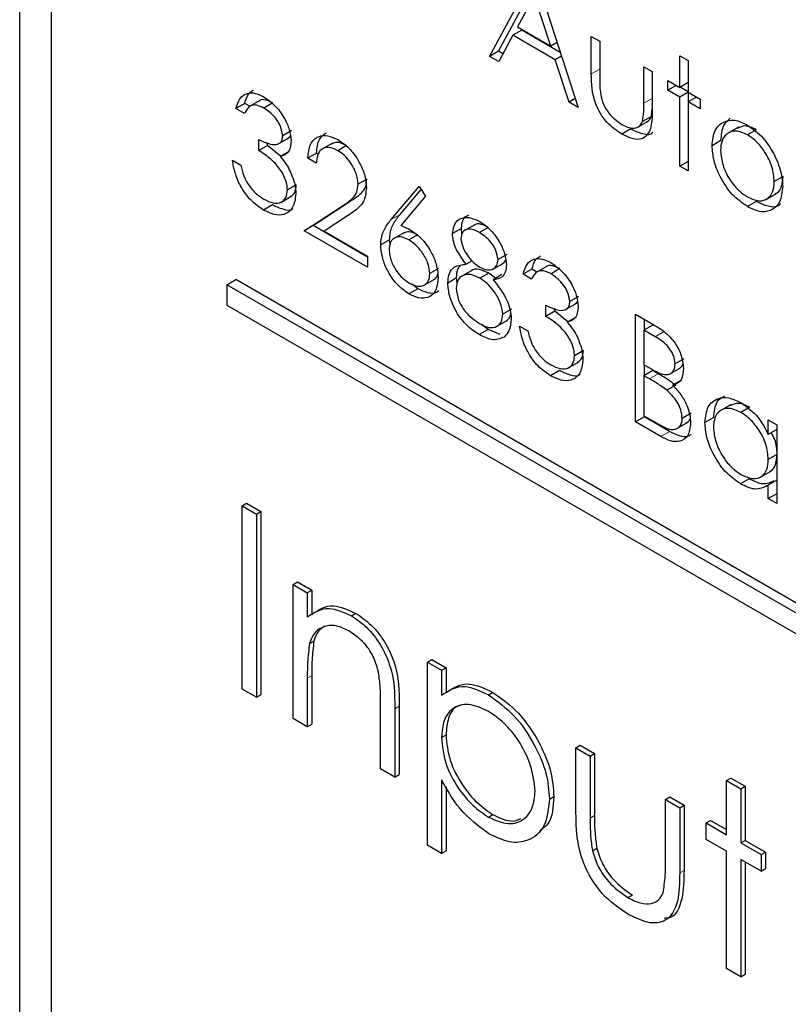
# Paper-space layout 'Blatt2' of a CAD drawing. Header units: millimetres. Extents: x 5 to 418, y 2 to 292.
# Tile 29 of 88: x 138.17 to 139.41, y 159.04 to 160.62. Entities that reach past the tile are written whole.
import ezdxf

# ---------------------------------------------------------------- set-up
doc = ezdxf.new("R2010")
doc.units = ezdxf.units.MM

psp = doc.layouts.new('Blatt2')

# ---------------------------------------------------------------- linework, layer by layer
at = {"color": 7, "linetype": 'Continuous', "lineweight": 25}
for p, q in [((138.1742, 161.7437), (138.1742, 155.1298)), ((138.2247, 161.6912), (138.2247, 155.1589)), ((138.928, 160.5617), (138.999, 160.6935)), ((138.9422, 160.5698), (139.0037, 160.684)), ((139.0009, 160.6924), (139.07, 160.4797)), ((138.9998, 160.6594), (138.9727, 160.609)), ((139.0262, 160.5781), (138.9998, 160.6594)), ((138.9727, 160.609), (139.0262, 160.5781)), ((138.9654, 160.5955), (138.9427, 160.5532)), ((138.9796, 160.6036), (138.9654, 160.5955)), ((139.0333, 160.5563), (138.9654, 160.5955)), ((139.0414, 160.568), (138.9796, 160.6036)), ((139.0911, 160.5938), (139.1046, 160.5861)), ((139.0911, 160.5335), (139.0911, 160.5938)), ((139.0362, 160.5839), (139.0262, 160.5781)), ((139.1046, 160.5861), (139.1046, 160.5275)), ((138.9422, 160.5698), (138.928, 160.5617)), ((138.9427, 160.5532), (138.928, 160.5617)), ((138.9494, 160.5657), (138.9422, 160.5698)), ((139.0433, 160.562), (139.0333, 160.5563)), ((139.2331, 160.5628), (139.2466, 160.555)), ((139.2331, 160.5118), (139.2331, 160.5628)), ((139.0554, 160.4881), (139.0333, 160.5563)), ((139.1756, 160.5451), (139.189, 160.5373)), ((139.1756, 160.4865), (139.1756, 160.5451)), ((139.2466, 160.555), (139.2466, 160.5041)), ((139.189, 160.5373), (139.189, 160.4758)), ((139.2139, 160.5229), (139.2331, 160.5118)), ((139.2139, 160.5074), (139.2139, 160.5229)), ((139.2274, 160.5152), (139.2139, 160.5074)), ((139.2466, 160.5196), (139.2331, 160.5118)), ((139.2466, 160.5049), (139.2338, 160.5122)), ((139.0654, 160.4939), (139.0554, 160.4881)), ((139.2331, 160.4963), (139.2139, 160.5074)), ((139.2466, 160.5041), (139.2331, 160.4963)), ((139.2331, 160.3855), (139.2331, 160.4963)), ((139.2466, 160.5041), (139.2658, 160.493)), ((139.26, 160.4963), (139.2466, 160.4886)), ((139.2473, 160.489), (139.2473, 160.5037)), ((138.5354, 160.4862), (138.5212, 160.4781)), ((138.5347, 160.4703), (138.5212, 160.4781)), ((138.5434, 160.4816), (138.5354, 160.4862)), ((138.5597, 160.491), (138.542, 160.4808)), ((138.5801, 160.487), (138.566, 160.4788)), ((139.07, 160.4797), (139.0554, 160.4881)), ((139.2466, 160.4886), (139.2466, 160.3778)), ((139.2658, 160.4775), (139.2466, 160.4886)), ((139.2658, 160.493), (139.2658, 160.4775)), ((139.1875, 160.4651), (139.1733, 160.457)), ((139.1875, 160.4651), (139.189, 160.4773)), ((139.1648, 160.4475), (139.1824, 160.4577)), ((139.3271, 160.4481), (139.3094, 160.4379)), ((138.5884, 160.4207), (138.6061, 160.431)), ((138.6102, 160.4425), (138.5961, 160.4344)), ((139.1543, 160.4452), (139.1402, 160.437)), ((139.3557, 160.4441), (139.3415, 160.436)), ((138.5577, 160.4105), (138.5577, 160.4282)), ((138.5718, 160.4187), (138.5577, 160.4105)), ((138.5718, 160.4187), (138.5718, 160.4235)), ((138.5928, 160.4015), (138.5718, 160.4187)), ((138.6759, 160.4226), (138.6583, 160.4124)), ((138.6986, 160.4186), (138.6845, 160.4104)), ((139.2991, 160.4266), (139.2849, 160.4184)), ((138.6062, 160.4092), (138.592, 160.4011)), ((138.6505, 160.4065), (138.6364, 160.3983)), ((138.6534, 160.4048), (138.6505, 160.4065)), ((138.5155, 160.395), (138.5289, 160.3872)), ((138.6498, 160.3906), (138.6364, 160.3983)), ((139.2466, 160.3933), (139.2331, 160.3855)), ((139.2466, 160.3778), (139.2331, 160.3855)), ((139.3989, 160.3689), (139.3847, 160.3607)), ((138.6179, 160.3555), (138.6037, 160.3474)), ((138.7311, 160.3648), (138.717, 160.3566)), ((138.7701, 160.2998), (138.8148, 160.3529)), ((138.8148, 160.3529), (138.8252, 160.3376)), ((138.5929, 160.3275), (138.6106, 160.3377)), ((138.7843, 160.308), (138.8181, 160.3481)), ((138.8252, 160.3376), (138.7856, 160.2906)), ((139.3704, 160.3316), (139.3881, 160.3418)), ((138.5795, 160.3234), (138.5654, 160.3152)), ((138.6306, 160.282), (138.6887, 160.32)), ((138.6448, 160.2902), (138.7028, 160.3282)), ((139.3557, 160.3289), (139.3416, 160.3207)), ((138.7001, 160.3058), (138.6627, 160.2812)), ((138.6448, 160.2902), (138.6306, 160.282)), ((138.7323, 160.2396), (138.6448, 160.2902)), ((138.9041, 160.2917), (138.8864, 160.2815)), ((138.7323, 160.2233), (138.6306, 160.282)), ((138.6627, 160.2812), (138.7323, 160.241)), ((138.7913, 160.2793), (138.7736, 160.2691)), ((138.8124, 160.2753), (138.7983, 160.2672)), ((138.8827, 160.2857), (138.8685, 160.2775)), ((138.8837, 160.2769), (138.8827, 160.2857)), ((138.9258, 160.2874), (138.9117, 160.2793)), ((138.7676, 160.2675), (138.7534, 160.2593)), ((138.7685, 160.2608), (138.7676, 160.2675)), ((138.7323, 160.241), (138.7323, 160.2233)), ((138.9556, 160.2437), (138.9415, 160.2356)), ((138.8999, 160.2338), (138.8904, 160.2283)), ((138.9324, 160.2199), (138.9501, 160.2301)), ((139.0202, 160.2251), (139.0026, 160.2149)), ((138.8462, 160.2214), (138.8321, 160.2133)), ((138.8995, 160.2183), (138.8818, 160.2081)), ((138.9267, 160.2138), (138.9125, 160.2057)), ((138.9377, 160.2057), (138.9267, 160.2138)), ((138.9478, 160.2115), (138.9336, 160.2033)), ((138.9959, 160.2204), (138.9818, 160.2122)), ((138.9952, 160.2045), (138.9818, 160.2122)), ((139.004, 160.2157), (138.9959, 160.2204)), ((139.0406, 160.2212), (139.0265, 160.213)), ((138.5067, 160.1954), (138.5208, 160.2035)), ((141.6179, 158.3993), (138.5067, 160.1954)), ((138.5067, 160.1954), (138.5067, 160.1627)), ((141.6321, 158.4074), (138.5208, 160.2035)), ((138.8129, 160.1887), (138.8036, 160.1963)), ((138.8221, 160.1942), (138.8398, 160.2044)), ((138.875, 160.2062), (138.8609, 160.198)), ((138.8762, 160.1986), (138.875, 160.2062)), ((138.8129, 160.1887), (138.7987, 160.1805)), ((138.5067, 160.1627), (141.6179, 158.3666)), ((139.0182, 160.1446), (139.0182, 160.1624)), ((139.0489, 160.1549), (139.0666, 160.1651)), ((139.0707, 160.1767), (139.0566, 160.1685)), ((138.9633, 160.1563), (138.9491, 160.1481)), ((139.0324, 160.1528), (139.0182, 160.1446)), ((139.0324, 160.1528), (139.0324, 160.1577)), ((139.0533, 160.1357), (139.0324, 160.1528)), ((139.1621, 160.148), (139.1913, 160.1311)), ((139.1621, 159.9752), (139.1621, 160.148)), ((138.9257, 160.1236), (138.9149, 160.1318)), ((138.9381, 160.1277), (138.9558, 160.1379)), ((139.0667, 160.1434), (139.0525, 160.1352)), ((139.1897, 160.1307), (139.1756, 160.1225)), ((139.1763, 160.1229), (139.1763, 160.1398)), ((138.9257, 160.1236), (138.9115, 160.1154)), ((138.9449, 160.1157), (138.9257, 160.1236)), ((138.976, 160.1291), (138.9894, 160.1214)), ((139.1756, 160.1225), (139.1756, 160.0671)), ((139.1938, 160.112), (139.1756, 160.1225)), ((139.0784, 160.0897), (139.0643, 160.0815)), ((139.0534, 160.0616), (139.0711, 160.0718)), ((139.2396, 160.0765), (139.2255, 160.0683)), ((139.0401, 160.0575), (139.0259, 160.0494)), ((139.1756, 160.0671), (139.1846, 160.0619)), ((139.1897, 160.0575), (139.1756, 160.0494)), ((139.1763, 160.0498), (139.1763, 160.0667)), ((139.1986, 160.0524), (139.1897, 160.0575)), ((139.2166, 160.0518), (139.2342, 160.062)), ((139.1756, 160.0494), (139.1756, 159.9851)), ((139.1845, 160.0442), (139.1756, 160.0494)), ((139.2357, 160.0422), (139.2216, 160.0341)), ((139.2266, 160.0342), (139.2125, 160.026)), ((139.2511, 159.9892), (139.237, 159.981)), ((139.3155, 160.0033), (139.2978, 159.9931)), ((139.3452, 159.9988), (139.3311, 159.9906)), ((139.1763, 159.9833), (139.1621, 159.9752)), ((139.2026, 159.9518), (139.1621, 159.9752)), ((139.1756, 159.9851), (139.1947, 159.9741)), ((139.1763, 159.9833), (139.1763, 159.9847)), ((139.2168, 159.9599), (139.1763, 159.9833)), ((139.2275, 159.964), (139.2452, 159.9742)), ((139.2876, 159.9826), (139.2734, 159.9744)), ((139.3751, 159.9551), (139.3751, 159.9785)), ((139.3751, 159.9785), (139.3886, 159.9707)), ((139.3886, 159.9629), (139.3751, 159.9551)), ((139.3886, 159.9707), (139.3886, 159.8444)), ((139.3886, 159.9228), (139.3751, 159.9151)), ((139.3614, 159.8863), (139.3791, 159.8965)), ((139.3446, 159.8839), (139.3305, 159.8758)), ((139.3886, 159.8818), (139.3751, 159.874)), ((139.3751, 159.8522), (139.3751, 159.874)), ((139.3886, 159.8599), (139.3751, 159.8522)), ((139.3886, 159.8444), (139.3751, 159.8522)), ((138.5312, 159.8406), (138.5383, 159.8447)), ((138.5312, 159.8406), (138.5541, 159.8275)), ((138.5312, 159.5467), (138.5312, 159.8406)), ((138.5383, 159.8447), (138.5611, 159.8315)), ((138.5541, 159.8275), (138.5611, 159.8315)), ((138.5611, 159.8315), (138.5611, 159.5376)), ((138.5541, 159.8275), (138.5541, 159.5335)), ((138.6128, 159.7144), (138.6199, 159.7185)), ((138.6128, 159.7144), (138.6356, 159.7012)), ((138.6128, 159.4996), (138.6128, 159.7144)), ((138.6199, 159.7185), (138.6427, 159.7053)), ((138.6356, 159.7012), (138.6427, 159.7053)), ((138.6427, 159.7053), (138.6427, 159.6666)), ((138.6356, 159.7012), (138.6356, 159.6625)), ((138.7064, 159.6641), (138.7135, 159.6682)), ((138.6392, 159.6197), (138.6462, 159.6238)), ((138.8282, 159.5901), (138.8353, 159.5941)), ((138.8353, 159.5941), (138.8581, 159.581)), ((138.8282, 159.5901), (138.851, 159.5769)), ((138.8282, 159.2961), (138.8282, 159.5901)), ((138.851, 159.5769), (138.8581, 159.581)), ((138.8581, 159.581), (138.8581, 159.5412)), ((138.6356, 159.5641), (138.6356, 159.4864)), ((138.6427, 159.5682), (138.6427, 159.4905)), ((138.851, 159.5769), (138.851, 159.5371)), ((138.5541, 159.5335), (138.5312, 159.5467)), ((138.5541, 159.5335), (138.5611, 159.5376)), ((138.9262, 159.5373), (138.9333, 159.5413)), ((138.7531, 159.4186), (138.7531, 159.5196)), ((138.776, 159.5151), (138.776, 159.4054)), ((138.783, 159.5192), (138.783, 159.4095)), ((138.6356, 159.4864), (138.6128, 159.4996)), ((138.6356, 159.4864), (138.6427, 159.4905)), ((138.851, 159.469), (138.8581, 159.4731)), ((139.0664, 159.4525), (139.0735, 159.4566)), ((139.0664, 159.4525), (139.0893, 159.4393)), ((139.0664, 159.3499), (139.0664, 159.4525)), ((139.0735, 159.4566), (139.0964, 159.4434)), ((139.0893, 159.4393), (139.0964, 159.4434)), ((139.0893, 159.4393), (139.0893, 159.3397)), ((139.0964, 159.4434), (139.0964, 159.3438)), ((138.776, 159.4054), (138.7531, 159.4186)), ((138.776, 159.4054), (138.783, 159.4095)), ((139.3079, 159.3998), (139.315, 159.4039)), ((139.315, 159.4039), (139.3379, 159.3907)), ((138.851, 159.401), (138.851, 159.2829)), ((138.8581, 159.3899), (138.8581, 159.287)), ((139.3079, 159.3998), (139.3308, 159.3866)), ((139.3079, 159.3131), (139.3079, 159.3998)), ((139.3308, 159.3866), (139.3379, 159.3907)), ((139.3379, 159.3907), (139.3379, 159.304)), ((139.024, 159.3702), (139.0311, 159.3743)), ((139.21, 159.3696), (139.2171, 159.3737)), ((139.2171, 159.3737), (139.2399, 159.3605)), ((139.3308, 159.3866), (139.3308, 159.2999)), ((139.21, 159.3696), (139.2329, 159.3564)), ((139.21, 159.27), (139.21, 159.3696)), ((139.2329, 159.3564), (139.2399, 159.3605)), ((139.2329, 159.3564), (139.2329, 159.2519)), ((139.2399, 159.3605), (139.2399, 159.2559)), ((138.9264, 159.3412), (138.9334, 159.3453)), ((139.2753, 159.332), (139.2824, 159.336)), ((139.2753, 159.3056), (139.2753, 159.332)), ((139.2753, 159.332), (139.3079, 159.3131)), ((139.2824, 159.336), (139.3079, 159.3213)), ((138.851, 159.2829), (138.8282, 159.2961)), ((139.3079, 159.2867), (139.2753, 159.3056)), ((139.3308, 159.2999), (139.3379, 159.304)), ((139.3308, 159.2999), (139.3634, 159.2811)), ((139.3379, 159.304), (139.3705, 159.2852)), ((138.851, 159.2829), (138.8581, 159.287)), ((139.0929, 159.2874), (139.1, 159.2915)), ((139.3079, 159.0983), (139.3079, 159.2867)), ((139.3634, 159.2811), (139.3705, 159.2852)), ((139.3634, 159.2811), (139.3634, 159.2547)), ((139.3705, 159.2852), (139.3705, 159.2588)), ((139.3634, 159.2547), (139.3308, 159.2735)), ((139.3308, 159.2735), (139.3308, 159.0851)), ((139.3379, 159.2695), (139.3379, 159.0892)), ((139.3634, 159.2547), (139.3705, 159.2588)), ((139.15, 159.2121), (139.1571, 159.2162)), ((139.3308, 159.0851), (139.3079, 159.0983)), ((139.3308, 159.0851), (139.3379, 159.0892))]:
    psp.add_line(p, q, dxfattribs=at)
at = {"color": 7, "linetype": 'Continuous', "lineweight": 18}
for p, q in [((139.1046, 160.5412), (139.0911, 160.5335)), ((139.189, 160.4942), (139.1756, 160.4865)), ((138.7028, 160.3282), (138.6887, 160.32)), ((138.7843, 160.308), (138.7701, 160.2998)), ((139.2079, 160.1201), (139.1938, 160.112)), ((139.1986, 160.0524), (139.1845, 160.0442)), ((139.2168, 159.9599), (139.2026, 159.9518)), ((138.6356, 159.5641), (138.6427, 159.5682)), ((138.776, 159.5151), (138.783, 159.5192)), ((139.0893, 159.3397), (139.0964, 159.3438)), ((139.2329, 159.2519), (139.2399, 159.2559))]:
    psp.add_line(p, q, dxfattribs=at)
at = {"color": 7, "linetype": 'Continuous', "lineweight": 25}
for points, knots in [([(139.1402, 160.437), (139.1318, 160.4426), (139.1152, 160.4536), (139.092, 160.4923), (139.0915, 160.5178), (139.0911, 160.5335)], [0, 0, 0, 0, 0.28097, 0.559785, 1, 1, 1, 1]), ([(139.1046, 160.5275), (139.1046, 160.5219), (139.1045, 160.512), (139.106, 160.5014), (139.1067, 160.4967)], [0, 0, 0, 0, 0.560377, 1, 1, 1, 1]), ([(138.5212, 160.4781), (138.523, 160.4837), (138.5264, 160.495), (138.5378, 160.5031), (138.5517, 160.5036), (138.5611, 160.499), (138.5658, 160.4967)], [0, 0, 0, 0, 0.280288, 0.55968, 0.779747, 1, 1, 1, 1]), ([(138.5354, 160.4862), (138.5369, 160.4922), (138.5395, 160.5018), (138.5466, 160.5058), (138.5493, 160.5073)], [0, 0, 0, 0, 0.609349, 1, 1, 1, 1]), ([(138.5658, 160.4967), (138.5718, 160.4924), (138.584, 160.4839), (138.5985, 160.4645), (138.6077, 160.4441), (138.6089, 160.4324), (138.6095, 160.4265)], [0, 0, 0, 0, 0.280085, 0.559868, 0.780099, 1, 1, 1, 1]), ([(139.1067, 160.4967), (139.1083, 160.4915), (139.1117, 160.4811), (139.1237, 160.4641), (139.134, 160.4569), (139.1403, 160.4524)], [0, 0, 0, 0, 0.2801167, 0.5605444, 1, 1, 1, 1]), ([(138.566, 160.4788), (138.5621, 160.4807), (138.5543, 160.4845), (138.5419, 160.483), (138.5374, 160.4751), (138.5347, 160.4703)], [0, 0, 0, 0, 0.280636, 0.560364, 1, 1, 1, 1]), ([(138.5801, 160.487), (138.5763, 160.4888), (138.5687, 160.4923), (138.5606, 160.4928), (138.5583, 160.4899), (138.5581, 160.4897)], [0, 0, 0, 0, 0.4793582, 0.9571662, 1, 1, 1, 1]), ([(138.5961, 160.4344), (138.5953, 160.4393), (138.5938, 160.4493), (138.5823, 160.4671), (138.5722, 160.4744), (138.566, 160.4788)], [0, 0, 0, 0, 0.278859, 0.560074, 1, 1, 1, 1]), ([(139.1733, 160.457), (139.1742, 160.4622), (139.1756, 160.4716), (139.1756, 160.4819), (139.1756, 160.4865)], [0, 0, 0, 0, 0.559371, 1, 1, 1, 1]), ([(139.189, 160.4758), (139.1889, 160.4665), (139.1886, 160.4478), (139.1781, 160.4293), (139.1594, 160.4273), (139.1466, 160.4337), (139.1402, 160.437)], [0, 0, 0, 0, 0.281501, 0.559646, 0.779298, 1, 1, 1, 1]), ([(139.1804, 160.4571), (139.1814, 160.4575), (139.1846, 160.4589), (139.1863, 160.4625), (139.1875, 160.4651)], [0, 0, 0, 0, 0.285818, 1, 1, 1, 1]), ([(139.2991, 160.4266), (139.2999, 160.4354), (139.3013, 160.4513), (139.3102, 160.4592), (139.3141, 160.4627)], [0, 0, 0, 0, 0.559285, 1, 1, 1, 1]), ([(139.1403, 160.4524), (139.1442, 160.4504), (139.1519, 160.4465), (139.1619, 160.4461), (139.1695, 160.4496), (139.1721, 160.4545), (139.1733, 160.457)], [0, 0, 0, 0, 0.28027, 0.560007, 0.780074, 1, 1, 1, 1]), ([(139.2849, 160.4184), (139.2857, 160.4273), (139.2871, 160.4431), (139.296, 160.4511), (139.2999, 160.4546)], [0, 0, 0, 0, 0.559285, 1, 1, 1, 1]), ([(139.2999, 160.4546), (139.3067, 160.4574), (139.3188, 160.4626), (139.3346, 160.4548), (139.3416, 160.4514)], [0, 0, 0, 0, 0.55888, 1, 1, 1, 1]), ([(139.3557, 160.4441), (139.3492, 160.4471), (139.3377, 160.4525), (139.3294, 160.4481), (139.3258, 160.4462)], [0, 0, 0, 0, 0.564377, 1, 1, 1, 1]), ([(139.3416, 160.4514), (139.3505, 160.4452), (139.3664, 160.4342), (139.378, 160.4151), (139.3832, 160.4066)], [0, 0, 0, 0, 0.559182, 1, 1, 1, 1]), ([(138.5577, 160.4282), (138.5661, 160.4243), (138.5788, 160.4183), (138.5912, 160.4213), (138.5955, 160.4274), (138.5959, 160.432), (138.5961, 160.4344)], [0, 0, 0, 0, 0.499418, 0.749016, 0.874544, 1, 1, 1, 1]), ([(138.604, 160.4306), (138.6048, 160.4308), (138.6068, 160.4311), (138.6077, 160.4332), (138.6082, 160.4344)], [0, 0, 0, 0, 0.399149, 1, 1, 1, 1]), ([(138.6364, 160.3983), (138.6372, 160.4062), (138.639, 160.422), (138.6517, 160.4338), (138.668, 160.436), (138.6794, 160.4305), (138.6852, 160.4278)], [0, 0, 0, 0, 0.280029, 0.559515, 0.779668, 1, 1, 1, 1]), ([(138.6505, 160.4065), (138.6512, 160.4146), (138.6526, 160.4296), (138.6616, 160.436), (138.6658, 160.439)], [0, 0, 0, 0, 0.54369, 1, 1, 1, 1]), ([(139.1897, 160.4396), (139.1896, 160.4395), (139.1866, 160.4347), (139.1729, 160.4363), (139.1605, 160.4422), (139.1543, 160.4452)], [0, 0, 0, 0, 0.010224, 0.503933, 1, 1, 1, 1]), ([(139.3415, 160.436), (139.3352, 160.4387), (139.3224, 160.4443), (139.3084, 160.4386), (139.2997, 160.4272), (139.2988, 160.4161), (139.2984, 160.4106)], [0, 0, 0, 0, 0.279484, 0.559256, 0.779547, 1, 1, 1, 1]), ([(139.3847, 160.3607), (139.384, 160.3685), (139.3825, 160.3842), (139.3707, 160.4072), (139.3566, 160.4257), (139.3466, 160.4325), (139.3415, 160.436)], [0, 0, 0, 0, 0.279586, 0.559398, 0.779653, 1, 1, 1, 1]), ([(138.6095, 160.4265), (138.6093, 160.4227), (138.6088, 160.415), (138.6034, 160.4048), (138.5963, 160.4025), (138.592, 160.4011)], [0, 0, 0, 0, 0.280508, 0.560792, 1, 1, 1, 1]), ([(138.6845, 160.4104), (138.6794, 160.4128), (138.6692, 160.4175), (138.6576, 160.4134), (138.6514, 160.4034), (138.6503, 160.3949), (138.6498, 160.3906)], [0, 0, 0, 0, 0.279699, 0.558847, 0.779176, 1, 1, 1, 1]), ([(138.6986, 160.4186), (138.6934, 160.4211), (138.6841, 160.4257), (138.6775, 160.4222), (138.6745, 160.4208)], [0, 0, 0, 0, 0.56442, 1, 1, 1, 1]), ([(138.6852, 160.4278), (138.6918, 160.4232), (138.7052, 160.4141), (138.72, 160.3914), (138.729, 160.3692), (138.7299, 160.3566), (138.7304, 160.3503)], [0, 0, 0, 0, 0.27989, 0.559224, 0.779582, 1, 1, 1, 1]), ([(139.3416, 160.3207), (139.3332, 160.3265), (139.3165, 160.3381), (139.298, 160.3667), (139.2867, 160.3947), (139.2855, 160.4105), (139.2849, 160.4184)], [0, 0, 0, 0, 0.279776, 0.559179, 0.779592, 1, 1, 1, 1]), ([(138.6037, 160.3474), (138.6035, 160.3505), (138.6031, 160.3568), (138.5984, 160.3704), (138.5845, 160.3933), (138.5684, 160.4036), (138.5577, 160.4105)], [0, 0, 0, 0, 0.125587, 0.2511907, 0.500605, 1, 1, 1, 1]), ([(138.592, 160.4011), (138.5955, 160.397), (138.6017, 160.3896), (138.6063, 160.3808), (138.6082, 160.377)], [0, 0, 0, 0, 0.559795, 1, 1, 1, 1]), ([(138.717, 160.3566), (138.7163, 160.3624), (138.7151, 160.3738), (138.7059, 160.3904), (138.6954, 160.4032), (138.6881, 160.408), (138.6845, 160.4104)], [0, 0, 0, 0, 0.279126, 0.558978, 0.77935, 1, 1, 1, 1]), ([(139.2984, 160.4106), (139.2992, 160.4028), (139.3008, 160.3873), (139.3122, 160.3641), (139.3266, 160.3464), (139.3366, 160.3396), (139.3415, 160.3362)], [0, 0, 0, 0, 0.279618, 0.559167, 0.779512, 1, 1, 1, 1]), ([(139.3832, 160.4066), (139.388, 160.3963), (139.3966, 160.3779), (139.3977, 160.3607), (139.3982, 160.3531)], [0, 0, 0, 0, 0.559216, 1, 1, 1, 1]), ([(138.5654, 160.3152), (138.5585, 160.3199), (138.5448, 160.3292), (138.5286, 160.3518), (138.5192, 160.3747), (138.5167, 160.3882), (138.5155, 160.395)], [0, 0, 0, 0, 0.279886, 0.558979, 0.779263, 1, 1, 1, 1]), ([(138.5289, 160.3872), (138.5303, 160.3814), (138.5327, 160.371), (138.5382, 160.361), (138.5406, 160.3566)], [0, 0, 0, 0, 0.560694, 1, 1, 1, 1]), ([(138.6082, 160.377), (138.6111, 160.37), (138.6162, 160.3576), (138.6169, 160.3461), (138.6172, 160.3411)], [0, 0, 0, 0, 0.559419, 1, 1, 1, 1]), ([(139.3859, 160.3418), (139.387, 160.342), (139.3921, 160.3433), (139.3972, 160.3529), (139.3983, 160.3636), (139.3989, 160.3689)], [0, 0, 0, 0, 0.1191233, 0.5596605, 1, 1, 1, 1]), ([(138.5406, 160.3566), (138.5449, 160.351), (138.5526, 160.341), (138.5617, 160.3353), (138.5656, 160.3328)], [0, 0, 0, 0, 0.558748, 1, 1, 1, 1]), ([(138.6087, 160.3368), (138.6113, 160.3387), (138.6166, 160.3424), (138.6174, 160.351), (138.6179, 160.3555)], [0, 0, 0, 0, 0.480676, 1, 1, 1, 1]), ([(138.6887, 160.32), (138.693, 160.3228), (138.7001, 160.3273), (138.7092, 160.3348), (138.7157, 160.3432), (138.7166, 160.3522), (138.717, 160.3566)], [0, 0, 0, 0, 0.340542, 0.56085, 0.780599, 1, 1, 1, 1]), ([(138.7028, 160.3282), (138.7071, 160.3309), (138.7142, 160.3355), (138.7234, 160.3429), (138.7299, 160.3514), (138.7307, 160.3603), (138.7311, 160.3648)], [0, 0, 0, 0, 0.340542, 0.56085, 0.780599, 1, 1, 1, 1]), ([(139.3415, 160.3362), (139.3479, 160.3334), (139.3606, 160.3278), (139.3749, 160.3327), (139.3833, 160.3443), (139.3842, 160.3553), (139.3847, 160.3607)], [0, 0, 0, 0, 0.279745, 0.559113, 0.779606, 1, 1, 1, 1]), ([(139.3982, 160.3531), (139.3971, 160.3441), (139.3951, 160.326), (139.38, 160.3132), (139.3613, 160.3111), (139.3482, 160.3175), (139.3416, 160.3207)], [0, 0, 0, 0, 0.279521, 0.559381, 0.779507, 1, 1, 1, 1]), ([(138.6172, 160.3411), (138.6161, 160.3332), (138.614, 160.3175), (138.5999, 160.307), (138.5828, 160.3067), (138.5712, 160.3124), (138.5654, 160.3152)], [0, 0, 0, 0, 0.279304, 0.558838, 0.779277, 1, 1, 1, 1]), ([(138.5656, 160.3328), (138.5708, 160.3302), (138.5812, 160.325), (138.5937, 160.3267), (138.6022, 160.3341), (138.6032, 160.343), (138.6037, 160.3474)], [0, 0, 0, 0, 0.280599, 0.560151, 0.780303, 1, 1, 1, 1]), ([(138.7304, 160.3503), (138.7295, 160.3425), (138.728, 160.3296), (138.7184, 160.3194), (138.7096, 160.312), (138.7033, 160.3079), (138.7001, 160.3058)], [0, 0, 0, 0, 0.33837, 0.558748, 0.779361, 1, 1, 1, 1]), ([(138.6126, 160.3168), (138.6124, 160.3166), (138.6086, 160.3135), (138.5965, 160.3155), (138.5852, 160.3208), (138.5795, 160.3234)], [0, 0, 0, 0, 0.020663, 0.510016, 1, 1, 1, 1]), ([(139.3946, 160.3249), (139.3937, 160.3241), (139.3891, 160.3193), (139.3751, 160.3197), (139.3622, 160.3258), (139.3557, 160.3289)], [0, 0, 0, 0, 0.100871, 0.55006, 1, 1, 1, 1]), ([(138.7676, 160.2675), (138.7681, 160.2733), (138.769, 160.283), (138.7737, 160.2934), (138.7786, 160.3012), (138.7824, 160.3057), (138.7843, 160.308)], [0, 0, 0, 0, 0.339374, 0.559486, 0.779731, 1, 1, 1, 1]), ([(138.8827, 160.2857), (138.8835, 160.2923), (138.8849, 160.3028), (138.892, 160.3062), (138.8946, 160.3075)], [0, 0, 0, 0, 0.632557, 1, 1, 1, 1]), ([(138.7534, 160.2593), (138.7539, 160.2652), (138.7548, 160.2748), (138.7596, 160.2853), (138.7645, 160.293), (138.7683, 160.2976), (138.7701, 160.2998)], [0, 0, 0, 0, 0.339374, 0.559486, 0.779731, 1, 1, 1, 1]), ([(138.7856, 160.2906), (138.7885, 160.2894), (138.7936, 160.2874), (138.7988, 160.2845), (138.8011, 160.2833)], [0, 0, 0, 0, 0.55991, 1, 1, 1, 1]), ([(138.8685, 160.2775), (138.8696, 160.2839), (138.8717, 160.2965), (138.8841, 160.3037), (138.8982, 160.3035), (138.9077, 160.2989), (138.9124, 160.2966)], [0, 0, 0, 0, 0.278806, 0.558457, 0.77916, 1, 1, 1, 1]), ([(138.9258, 160.2874), (138.9219, 160.2893), (138.9142, 160.2931), (138.9059, 160.2934), (138.903, 160.2908), (138.9025, 160.2903)], [0, 0, 0, 0, 0.4545039, 0.9078162, 1, 1, 1, 1]), ([(138.9124, 160.2966), (138.9184, 160.2924), (138.9303, 160.284), (138.9443, 160.2645), (138.9532, 160.2444), (138.9543, 160.233), (138.9549, 160.2272)], [0, 0, 0, 0, 0.279929, 0.559623, 0.779946, 1, 1, 1, 1]), ([(138.7983, 160.2672), (138.7937, 160.2694), (138.7846, 160.2737), (138.7742, 160.2706), (138.7678, 160.2627), (138.7672, 160.2548), (138.7668, 160.2509)], [0, 0, 0, 0, 0.280127, 0.559515, 0.779719, 1, 1, 1, 1]), ([(138.8124, 160.2753), (138.8078, 160.2777), (138.7992, 160.282), (138.7928, 160.2792), (138.7898, 160.2779)], [0, 0, 0, 0, 0.538433, 1, 1, 1, 1]), ([(138.8011, 160.2833), (138.8077, 160.2786), (138.8208, 160.2693), (138.8354, 160.247), (138.8442, 160.225), (138.8451, 160.2126), (138.8455, 160.2064)], [0, 0, 0, 0, 0.279638, 0.559326, 0.779527, 1, 1, 1, 1]), ([(138.8904, 160.2283), (138.884, 160.2369), (138.875, 160.249), (138.8693, 160.2668), (138.8688, 160.274), (138.8685, 160.2775)], [0, 0, 0, 0, 0.557752, 0.778932, 1, 1, 1, 1]), ([(138.9117, 160.2793), (138.9077, 160.2812), (138.8999, 160.2852), (138.8902, 160.2844), (138.8832, 160.2795), (138.8824, 160.2729), (138.882, 160.2696)], [0, 0, 0, 0, 0.2806507, 0.5605655, 0.7806204, 1, 1, 1, 1]), ([(138.9415, 160.2356), (138.9407, 160.2405), (138.9391, 160.2503), (138.928, 160.2681), (138.9179, 160.2751), (138.9117, 160.2793)], [0, 0, 0, 0, 0.278971, 0.559919, 1, 1, 1, 1]), ([(138.7987, 160.1805), (138.7921, 160.1853), (138.7787, 160.1949), (138.7635, 160.2176), (138.755, 160.2402), (138.7539, 160.2529), (138.7534, 160.2593)], [0, 0, 0, 0, 0.27967, 0.559085, 0.779558, 1, 1, 1, 1]), ([(138.8321, 160.2133), (138.8314, 160.2191), (138.83, 160.2307), (138.8202, 160.2473), (138.8094, 160.2599), (138.802, 160.2647), (138.7983, 160.2672)], [0, 0, 0, 0, 0.278754, 0.558605, 0.779147, 1, 1, 1, 1]), ([(138.882, 160.2696), (138.8828, 160.2645), (138.8845, 160.2543), (138.8934, 160.2405), (138.9027, 160.2299), (138.909, 160.2257), (138.9122, 160.2236)], [0, 0, 0, 0, 0.277721, 0.558224, 0.779072, 1, 1, 1, 1]), ([(138.7668, 160.2509), (138.7675, 160.2452), (138.7688, 160.2339), (138.7781, 160.2175), (138.7886, 160.205), (138.7959, 160.2002), (138.7995, 160.1978)], [0, 0, 0, 0, 0.279059, 0.55882, 0.779303, 1, 1, 1, 1]), ([(138.9959, 160.2204), (138.9975, 160.2263), (139, 160.236), (139.0071, 160.2399), (139.0099, 160.2415)], [0, 0, 0, 0, 0.609349, 1, 1, 1, 1]), ([(138.8609, 160.198), (138.8614, 160.2035), (138.8623, 160.2145), (138.8724, 160.2266), (138.8836, 160.2276), (138.8904, 160.2283)], [0, 0, 0, 0, 0.279987, 0.559901, 1, 1, 1, 1]), ([(138.875, 160.2062), (138.8753, 160.2119), (138.8757, 160.2202), (138.8798, 160.2246), (138.8811, 160.2259)], [0, 0, 0, 0, 0.697882, 1, 1, 1, 1]), ([(138.9122, 160.2236), (138.9162, 160.2218), (138.9241, 160.2182), (138.9337, 160.2196), (138.94, 160.2257), (138.941, 160.2323), (138.9415, 160.2356)], [0, 0, 0, 0, 0.280237, 0.560145, 0.780435, 1, 1, 1, 1]), ([(138.9549, 160.2272), (138.9546, 160.2231), (138.9539, 160.2149), (138.9468, 160.2053), (138.9386, 160.2041), (138.9336, 160.2033)], [0, 0, 0, 0, 0.280159, 0.560243, 1, 1, 1, 1]), ([(138.9482, 160.2291), (138.9505, 160.2304), (138.9528, 160.2318), (138.9536, 160.235), (138.9536, 160.2353)], [0, 0, 0, 0, 0.924442, 1, 1, 1, 1]), ([(138.9818, 160.2122), (138.9835, 160.2179), (138.9869, 160.2292), (138.9984, 160.2373), (139.0122, 160.2377), (139.0216, 160.2331), (139.0263, 160.2308)], [0, 0, 0, 0, 0.2802877, 0.5596797, 0.7797465, 1, 1, 1, 1]), ([(139.0406, 160.2212), (139.0368, 160.2229), (139.0292, 160.2264), (139.0211, 160.2269), (139.0189, 160.2241), (139.0187, 160.2239)], [0, 0, 0, 0, 0.479358, 0.957166, 1, 1, 1, 1]), ([(139.0263, 160.2308), (139.0324, 160.2266), (139.0445, 160.2181), (139.059, 160.1986), (139.0682, 160.1782), (139.0694, 160.1665), (139.07, 160.1607)], [0, 0, 0, 0, 0.280085, 0.559868, 0.780099, 1, 1, 1, 1]), ([(138.7995, 160.1978), (138.8041, 160.1957), (138.8133, 160.1914), (138.8239, 160.1941), (138.831, 160.2014), (138.8317, 160.2093), (138.8321, 160.2133)], [0, 0, 0, 0, 0.280018, 0.559853, 0.779987, 1, 1, 1, 1]), ([(138.838, 160.2035), (138.8381, 160.2035), (138.8411, 160.2041), (138.8438, 160.2075), (138.8445, 160.2121), (138.8447, 160.213)], [0, 0, 0, 0, 0.027326, 0.817479, 1, 1, 1, 1]), ([(138.9125, 160.2057), (138.9073, 160.2082), (138.8968, 160.2132), (138.8844, 160.2107), (138.8758, 160.2031), (138.8748, 160.1942), (138.8743, 160.1897)], [0, 0, 0, 0, 0.280283, 0.560138, 0.780298, 1, 1, 1, 1]), ([(138.9267, 160.2138), (138.9215, 160.2162), (138.9112, 160.221), (138.9011, 160.2205), (138.898, 160.2173), (138.8978, 160.2172)], [0, 0, 0, 0, 0.490788, 0.980826, 1, 1, 1, 1]), ([(139.0265, 160.213), (139.0226, 160.2149), (139.0148, 160.2187), (139.0025, 160.2172), (138.9979, 160.2093), (138.9952, 160.2045)], [0, 0, 0, 0, 0.280636, 0.560364, 1, 1, 1, 1]), ([(139.0566, 160.1685), (139.0558, 160.1735), (139.0543, 160.1834), (139.0429, 160.2012), (139.0327, 160.2085), (139.0265, 160.213)], [0, 0, 0, 0, 0.278859, 0.560074, 1, 1, 1, 1]), ([(138.8455, 160.2064), (138.8447, 160.199), (138.8432, 160.184), (138.8304, 160.1739), (138.8148, 160.173), (138.8041, 160.178), (138.7987, 160.1805)], [0, 0, 0, 0, 0.279631, 0.55896, 0.779478, 1, 1, 1, 1]), ([(138.9115, 160.1154), (138.9043, 160.1201), (138.8898, 160.1295), (138.873, 160.1532), (138.8628, 160.1774), (138.8615, 160.1911), (138.8609, 160.198)], [0, 0, 0, 0, 0.2805448, 0.5592692, 0.7798157, 1, 1, 1, 1]), ([(138.9491, 160.1481), (138.9483, 160.1544), (138.9465, 160.1669), (138.9359, 160.1844), (138.9243, 160.1979), (138.9165, 160.2031), (138.9125, 160.2057)], [0, 0, 0, 0, 0.278303, 0.558509, 0.779146, 1, 1, 1, 1]), ([(138.9336, 160.2033), (138.9421, 160.1925), (138.954, 160.1774), (138.9617, 160.1544), (138.9623, 160.1453), (138.9626, 160.1407)], [0, 0, 0, 0, 0.558271, 0.779089, 1, 1, 1, 1]), ([(138.8462, 160.1861), (138.8451, 160.185), (138.8409, 160.1807), (138.8287, 160.1815), (138.8182, 160.1863), (138.8129, 160.1887)], [0, 0, 0, 0, 0.146573, 0.573283, 1, 1, 1, 1]), ([(138.8743, 160.1897), (138.8751, 160.1835), (138.8768, 160.1709), (138.8907, 160.1477), (138.9037, 160.1386), (138.9117, 160.133)], [0, 0, 0, 0, 0.2798334, 0.5601982, 1, 1, 1, 1]), ([(139.0182, 160.1624), (139.0267, 160.1584), (139.0394, 160.1524), (139.0518, 160.1554), (139.056, 160.1616), (139.0564, 160.1662), (139.0566, 160.1685)], [0, 0, 0, 0, 0.499418, 0.749016, 0.874544, 1, 1, 1, 1]), ([(139.0645, 160.1648), (139.0653, 160.1649), (139.0673, 160.1653), (139.0682, 160.1673), (139.0687, 160.1686)], [0, 0, 0, 0, 0.399149, 1, 1, 1, 1]), ([(138.9117, 160.133), (138.9168, 160.1305), (138.9271, 160.1253), (138.9395, 160.1273), (138.9477, 160.135), (138.9487, 160.1438), (138.9491, 160.1481)], [0, 0, 0, 0, 0.280602, 0.559962, 0.78018, 1, 1, 1, 1]), ([(138.954, 160.137), (138.9568, 160.1388), (138.9606, 160.1413), (138.9615, 160.147), (138.9617, 160.1485)], [0, 0, 0, 0, 0.736471, 1, 1, 1, 1]), ([(139.07, 160.1607), (139.0698, 160.1568), (139.0693, 160.1491), (139.0639, 160.139), (139.0569, 160.1366), (139.0525, 160.1352)], [0, 0, 0, 0, 0.280508, 0.560792, 1, 1, 1, 1]), ([(138.9626, 160.1407), (138.962, 160.1337), (138.9609, 160.1212), (138.9542, 160.1144), (138.9512, 160.1114)], [0, 0, 0, 0, 0.559346, 1, 1, 1, 1]), ([(139.0643, 160.0815), (139.0641, 160.0846), (139.0636, 160.0909), (139.059, 160.1045), (139.045, 160.1274), (139.0289, 160.1378), (139.0182, 160.1446)], [0, 0, 0, 0, 0.125587, 0.2511907, 0.500605, 1, 1, 1, 1]), ([(139.0525, 160.1352), (139.056, 160.1311), (139.0623, 160.1238), (139.0668, 160.115), (139.0688, 160.1111)], [0, 0, 0, 0, 0.5597945, 1, 1, 1, 1]), ([(139.1913, 160.1311), (139.1977, 160.1273), (139.2105, 160.1196), (139.2274, 160.101), (139.2372, 160.0792), (139.2383, 160.067), (139.2389, 160.0608)], [0, 0, 0, 0, 0.281317, 0.559922, 0.779935, 1, 1, 1, 1]), ([(138.9512, 160.1114), (138.9448, 160.1088), (138.9332, 160.1042), (138.9182, 160.112), (138.9115, 160.1154)], [0, 0, 0, 0, 0.557758, 1, 1, 1, 1]), ([(139.0259, 160.0494), (139.0191, 160.054), (139.0053, 160.0633), (138.9891, 160.0859), (138.9797, 160.1088), (138.9772, 160.1224), (138.976, 160.1291)], [0, 0, 0, 0, 0.279886, 0.558979, 0.779263, 1, 1, 1, 1]), ([(138.9894, 160.1214), (138.9908, 160.1156), (138.9932, 160.1052), (138.9987, 160.0951), (139.0012, 160.0907)], [0, 0, 0, 0, 0.560694, 1, 1, 1, 1]), ([(139.0688, 160.1111), (139.0716, 160.1042), (139.0768, 160.0917), (139.0774, 160.0803), (139.0777, 160.0752)], [0, 0, 0, 0, 0.559419, 1, 1, 1, 1]), ([(139.2255, 160.0683), (139.225, 160.0728), (139.2244, 160.0796), (139.2196, 160.0889), (139.2107, 160.1014), (139.2013, 160.1073), (139.1938, 160.112)], [0, 0, 0, 0, 0.249284, 0.374925, 0.500645, 1, 1, 1, 1]), ([(139.0012, 160.0907), (139.0055, 160.0851), (139.0132, 160.0751), (139.0222, 160.0694), (139.0262, 160.0669)], [0, 0, 0, 0, 0.558748, 1, 1, 1, 1]), ([(139.0692, 160.071), (139.0718, 160.0728), (139.0771, 160.0766), (139.078, 160.0852), (139.0784, 160.0897)], [0, 0, 0, 0, 0.480676, 1, 1, 1, 1]), ([(139.0777, 160.0752), (139.0766, 160.0674), (139.0745, 160.0516), (139.0604, 160.0411), (139.0433, 160.0409), (139.0317, 160.0465), (139.0259, 160.0494)], [0, 0, 0, 0, 0.279304, 0.5588383, 0.779277, 1, 1, 1, 1]), ([(139.0262, 160.0669), (139.0314, 160.0643), (139.0417, 160.0592), (139.0543, 160.0609), (139.0628, 160.0683), (139.0638, 160.0771), (139.0643, 160.0815)], [0, 0, 0, 0, 0.280599, 0.560151, 0.780303, 1, 1, 1, 1]), ([(139.1846, 160.0619), (139.194, 160.0565), (139.2057, 160.0497), (139.2173, 160.0518), (139.2218, 160.0552), (139.2249, 160.0607), (139.2253, 160.0658), (139.2255, 160.0683)], [0, 0, 0, 0, 0.4986071, 0.6240085, 0.7494012, 0.8747358, 1, 1, 1, 1]), ([(139.2323, 160.0612), (139.2336, 160.0619), (139.236, 160.0633), (139.2372, 160.0662), (139.2378, 160.0677)], [0, 0, 0, 0, 0.513084, 1, 1, 1, 1]), ([(139.0731, 160.0509), (139.0729, 160.0508), (139.0691, 160.0476), (139.0571, 160.0497), (139.0457, 160.0549), (139.0401, 160.0575)], [0, 0, 0, 0, 0.020663, 0.510016, 1, 1, 1, 1]), ([(139.2266, 160.0342), (139.2214, 160.0379), (139.2121, 160.0446), (139.2027, 160.05), (139.1986, 160.0524)], [0, 0, 0, 0, 0.559734, 1, 1, 1, 1]), ([(139.2389, 160.0608), (139.2386, 160.0569), (139.2381, 160.0491), (139.2332, 160.038), (139.226, 160.0356), (139.2216, 160.0341)], [0, 0, 0, 0, 0.280867, 0.561527, 1, 1, 1, 1]), ([(139.2125, 160.026), (139.2073, 160.0298), (139.198, 160.0365), (139.1886, 160.0419), (139.1845, 160.0442)], [0, 0, 0, 0, 0.559734, 1, 1, 1, 1]), ([(139.237, 159.981), (139.2365, 159.9855), (139.2356, 159.9945), (139.227, 160.0118), (139.218, 160.0207), (139.2125, 160.026)], [0, 0, 0, 0, 0.279944, 0.560429, 1, 1, 1, 1]), ([(139.2216, 160.0341), (139.2261, 160.0294), (139.235, 160.02), (139.2445, 160.003), (139.2496, 159.9868), (139.2501, 159.9778), (139.2504, 159.9733)], [0, 0, 0, 0, 0.280382, 0.559606, 0.779765, 1, 1, 1, 1]), ([(139.2734, 159.9744), (139.2745, 159.9835), (139.2765, 160.0016), (139.2924, 160.0136), (139.3111, 160.0157), (139.3243, 160.0094), (139.3309, 160.0063)], [0, 0, 0, 0, 0.279413, 0.559191, 0.779548, 1, 1, 1, 1]), ([(139.2876, 159.9826), (139.2884, 159.9919), (139.2899, 160.0083), (139.3002, 160.0146), (139.3046, 160.0173)], [0, 0, 0, 0, 0.573159, 1, 1, 1, 1]), ([(139.3452, 159.9988), (139.3387, 160.0019), (139.3268, 160.0074), (139.3181, 160.0033), (139.3141, 160.0015)], [0, 0, 0, 0, 0.551084, 1, 1, 1, 1]), ([(139.3309, 160.0063), (139.3407, 159.9993), (139.3584, 159.9868), (139.37, 159.9648), (139.3751, 159.9551)], [0, 0, 0, 0, 0.559062, 1, 1, 1, 1]), ([(139.3311, 159.9906), (139.3246, 159.9935), (139.3118, 159.9992), (139.2972, 159.9944), (139.2885, 159.983), (139.2874, 159.972), (139.2869, 159.9665)], [0, 0, 0, 0, 0.279767, 0.559291, 0.779719, 1, 1, 1, 1]), ([(139.3751, 159.9151), (139.3744, 159.923), (139.373, 159.9388), (139.3609, 159.9622), (139.3463, 159.9804), (139.3361, 159.9872), (139.3311, 159.9906)], [0, 0, 0, 0, 0.27966, 0.55921, 0.779487, 1, 1, 1, 1]), ([(139.1947, 159.9741), (139.2045, 159.9684), (139.2191, 159.96), (139.232, 159.9658), (139.2364, 159.9732), (139.2368, 159.9784), (139.237, 159.981)], [0, 0, 0, 0, 0.49936, 0.748736, 0.874399, 1, 1, 1, 1]), ([(139.2504, 159.9733), (139.2495, 159.966), (139.2477, 159.9515), (139.2343, 159.9429), (139.2184, 159.9437), (139.2079, 159.9491), (139.2026, 159.9518)], [0, 0, 0, 0, 0.279141, 0.558654, 0.779059, 1, 1, 1, 1]), ([(139.2429, 159.9742), (139.2444, 159.9747), (139.2475, 159.9756), (139.2489, 159.9791), (139.2496, 159.9809)], [0, 0, 0, 0, 0.481247, 1, 1, 1, 1]), ([(139.3305, 159.8758), (139.322, 159.8818), (139.3052, 159.8937), (139.2866, 159.9223), (139.2751, 159.9505), (139.274, 159.9664), (139.2734, 159.9744)], [0, 0, 0, 0, 0.279573, 0.559333, 0.779589, 1, 1, 1, 1]), ([(139.2515, 159.9558), (139.25, 159.9545), (139.2452, 159.9502), (139.2323, 159.9522), (139.222, 159.9574), (139.2168, 159.9599)], [0, 0, 0, 0, 0.189252, 0.594134, 1, 1, 1, 1]), ([(139.2869, 159.9665), (139.2878, 159.9586), (139.2896, 159.9428), (139.3014, 159.9195), (139.3158, 159.9014), (139.3259, 159.8945), (139.3309, 159.891)], [0, 0, 0, 0, 0.279429, 0.559146, 0.77957, 1, 1, 1, 1]), ([(139.3893, 159.9232), (139.3889, 159.9312), (139.3883, 159.9427), (139.382, 159.9544), (139.38, 159.9579)], [0, 0, 0, 0, 0.692809, 1, 1, 1, 1]), ([(139.3309, 159.891), (139.3373, 159.8882), (139.3502, 159.8826), (139.3651, 159.8866), (139.3738, 159.8983), (139.3747, 159.9095), (139.3751, 159.9151)], [0, 0, 0, 0, 0.2798222, 0.5593866, 0.7796028, 1, 1, 1, 1]), ([(139.377, 159.8962), (139.3778, 159.8964), (139.3827, 159.8974), (139.3877, 159.9069), (139.3888, 159.9178), (139.3893, 159.9232)], [0, 0, 0, 0, 0.086461, 0.543043, 1, 1, 1, 1]), ([(139.3839, 159.8807), (139.3785, 159.878), (139.3674, 159.8726), (139.3523, 159.8801), (139.3446, 159.8839)], [0, 0, 0, 0, 0.492046, 1, 1, 1, 1]), ([(139.3751, 159.874), (139.368, 159.8704), (139.3554, 159.8638), (139.3381, 159.8721), (139.3305, 159.8758)], [0, 0, 0, 0, 0.5587633, 1, 1, 1, 1]), ([(138.6356, 159.6625), (138.6465, 159.6697), (138.6659, 159.6827), (138.694, 159.6698), (138.7064, 159.6641)], [0, 0, 0, 0, 0.559141, 1, 1, 1, 1]), ([(138.6427, 159.6666), (138.6536, 159.6738), (138.673, 159.6868), (138.7011, 159.6739), (138.7135, 159.6682)], [0, 0, 0, 0, 0.559141, 1, 1, 1, 1]), ([(138.7064, 159.6641), (138.7148, 159.6585), (138.7314, 159.6472), (138.7533, 159.619), (138.7755, 159.5719), (138.7758, 159.5385), (138.776, 159.5151)], [0, 0, 0, 0, 0.187021, 0.37389, 0.56061, 1, 1, 1, 1]), ([(138.7135, 159.6682), (138.7218, 159.6626), (138.7385, 159.6512), (138.7604, 159.6231), (138.7826, 159.576), (138.7829, 159.5426), (138.783, 159.5192)], [0, 0, 0, 0, 0.187021, 0.37389, 0.56061, 1, 1, 1, 1]), ([(138.7024, 159.64), (138.6944, 159.6437), (138.6782, 159.6511), (138.6593, 159.6469), (138.6456, 159.6367), (138.6413, 159.6254), (138.6392, 159.6197)], [0, 0, 0, 0, 0.279553, 0.559373, 0.779703, 1, 1, 1, 1]), ([(138.6636, 159.6475), (138.66, 159.6452), (138.652, 159.6401), (138.6483, 159.6296), (138.6462, 159.6238)], [0, 0, 0, 0, 0.449857, 1, 1, 1, 1]), ([(138.7504, 159.5701), (138.7486, 159.578), (138.745, 159.5937), (138.7284, 159.6221), (138.7123, 159.6332), (138.7024, 159.64)], [0, 0, 0, 0, 0.281192, 0.561331, 1, 1, 1, 1]), ([(138.6392, 159.6197), (138.6379, 159.6097), (138.6356, 159.5919), (138.6356, 159.5726), (138.6356, 159.5641)], [0, 0, 0, 0, 0.559658, 1, 1, 1, 1]), ([(138.6462, 159.6238), (138.645, 159.6138), (138.6427, 159.596), (138.6427, 159.5767), (138.6427, 159.5682)], [0, 0, 0, 0, 0.559658, 1, 1, 1, 1]), ([(138.7531, 159.5196), (138.7532, 159.5288), (138.7533, 159.5451), (138.7513, 159.5624), (138.7504, 159.5701)], [0, 0, 0, 0, 0.560255, 1, 1, 1, 1]), ([(138.851, 159.5371), (138.8626, 159.5445), (138.8834, 159.5578), (138.9131, 159.5435), (138.9262, 159.5373)], [0, 0, 0, 0, 0.558418, 1, 1, 1, 1]), ([(138.8581, 159.5412), (138.8697, 159.5486), (138.8904, 159.5619), (138.9201, 159.5476), (138.9333, 159.5413)], [0, 0, 0, 0, 0.558418, 1, 1, 1, 1]), ([(138.9262, 159.5373), (138.9405, 159.5271), (138.969, 159.5069), (139.0008, 159.4586), (139.0209, 159.4108), (139.023, 159.3837), (139.024, 159.3702)], [0, 0, 0, 0, 0.279627, 0.559432, 0.779703, 1, 1, 1, 1]), ([(138.9333, 159.5413), (138.9475, 159.5312), (138.9761, 159.511), (139.0079, 159.4627), (139.028, 159.4149), (139.03, 159.3878), (139.0311, 159.3743)], [0, 0, 0, 0, 0.279627, 0.559432, 0.779703, 1, 1, 1, 1]), ([(138.926, 159.511), (138.915, 159.516), (138.893, 159.526), (138.8681, 159.5175), (138.8532, 159.4977), (138.8518, 159.4786), (138.851, 159.469)], [0, 0, 0, 0, 0.279747, 0.559315, 0.779515, 1, 1, 1, 1]), ([(138.8866, 159.5218), (138.8826, 159.521), (138.8713, 159.5188), (138.8605, 159.5013), (138.8589, 159.4825), (138.8581, 159.4731)], [0, 0, 0, 0, 0.219851, 0.609672, 1, 1, 1, 1]), ([(139.0012, 159.3831), (138.9996, 159.3965), (138.9966, 159.4234), (138.9765, 159.463), (138.9517, 159.4935), (138.9346, 159.5051), (138.926, 159.511)], [0, 0, 0, 0, 0.279387, 0.559092, 0.779508, 1, 1, 1, 1]), ([(138.851, 159.469), (138.8523, 159.4556), (138.8547, 159.4288), (138.8755, 159.389), (138.9006, 159.3589), (138.9178, 159.3471), (138.9264, 159.3412)], [0, 0, 0, 0, 0.279654, 0.558875, 0.779455, 1, 1, 1, 1]), ([(138.8581, 159.4731), (138.8593, 159.4597), (138.8618, 159.4329), (138.8826, 159.3931), (138.9077, 159.363), (138.9248, 159.3512), (138.9334, 159.3453)], [0, 0, 0, 0, 0.279654, 0.558875, 0.779455, 1, 1, 1, 1]), ([(138.9269, 159.3145), (138.9104, 159.3266), (138.8807, 159.3483), (138.8601, 159.3848), (138.851, 159.401)], [0, 0, 0, 0, 0.558466, 1, 1, 1, 1]), ([(138.9264, 159.3412), (138.9372, 159.3365), (138.959, 159.3271), (138.9835, 159.3357), (138.9983, 159.3552), (139.0002, 159.3738), (139.0012, 159.3831)], [0, 0, 0, 0, 0.279628, 0.559247, 0.779775, 1, 1, 1, 1]), ([(139.0311, 159.3743), (139.03, 159.3579), (139.0284, 159.3331), (139.0136, 159.323), (139.0085, 159.3195)], [0, 0, 0, 0, 0.658028, 1, 1, 1, 1]), ([(139.024, 159.3702), (139.0223, 159.3546), (139.019, 159.3235), (138.9924, 159.3025), (138.9606, 159.2984), (138.9382, 159.3091), (138.9269, 159.3145)], [0, 0, 0, 0, 0.27954, 0.559273, 0.779559, 1, 1, 1, 1]), ([(138.9334, 159.3453), (138.9446, 159.3399), (138.9618, 159.3317), (138.9744, 159.3373), (138.9788, 159.3393)], [0, 0, 0, 0, 0.650568, 1, 1, 1, 1]), ([(139.1498, 159.1858), (139.1356, 159.1953), (139.1074, 159.2141), (139.0679, 159.28), (139.067, 159.3233), (139.0664, 159.3499)], [0, 0, 0, 0, 0.28097, 0.559785, 1, 1, 1, 1]), ([(139.0964, 159.3438), (139.0963, 159.3343), (139.0963, 159.3175), (139.0988, 159.2994), (139.1, 159.2915)], [0, 0, 0, 0, 0.560377, 1, 1, 1, 1]), ([(139.0893, 159.3397), (139.0893, 159.3303), (139.0892, 159.3134), (139.0918, 159.2953), (139.0929, 159.2874)], [0, 0, 0, 0, 0.560377, 1, 1, 1, 1]), ([(139.0929, 159.2874), (139.0957, 159.2786), (139.1013, 159.2609), (139.1218, 159.2319), (139.1393, 159.2196), (139.15, 159.2121)], [0, 0, 0, 0, 0.280117, 0.560544, 1, 1, 1, 1]), ([(139.1, 159.2915), (139.1028, 159.2826), (139.1084, 159.265), (139.1289, 159.236), (139.1464, 159.2237), (139.1571, 159.2162)], [0, 0, 0, 0, 0.280117, 0.560544, 1, 1, 1, 1]), ([(139.2063, 159.2198), (139.2077, 159.2287), (139.2101, 159.2446), (139.2101, 159.2622), (139.21, 159.27)], [0, 0, 0, 0, 0.559371, 1, 1, 1, 1]), ([(139.2329, 159.2519), (139.2327, 159.2359), (139.2323, 159.2043), (139.2144, 159.1727), (139.1825, 159.1693), (139.1607, 159.1803), (139.1498, 159.1858)], [0, 0, 0, 0, 0.281501, 0.559646, 0.779298, 1, 1, 1, 1]), ([(139.2399, 159.2559), (139.2396, 159.2404), (139.2388, 159.2095), (139.2262, 159.1798), (139.2111, 159.1791), (139.2082, 159.1789)], [0, 0, 0, 0, 0.448451, 0.891556, 1, 1, 1, 1]), ([(139.15, 159.2121), (139.1566, 159.2087), (139.1699, 159.202), (139.1868, 159.2014), (139.1997, 159.2073), (139.2041, 159.2156), (139.2063, 159.2198)], [0, 0, 0, 0, 0.28027, 0.560007, 0.780074, 1, 1, 1, 1])]:
    psp.add_open_spline(points, degree=3, knots=knots, dxfattribs=at)

doc.saveas('drawing.dxf')
